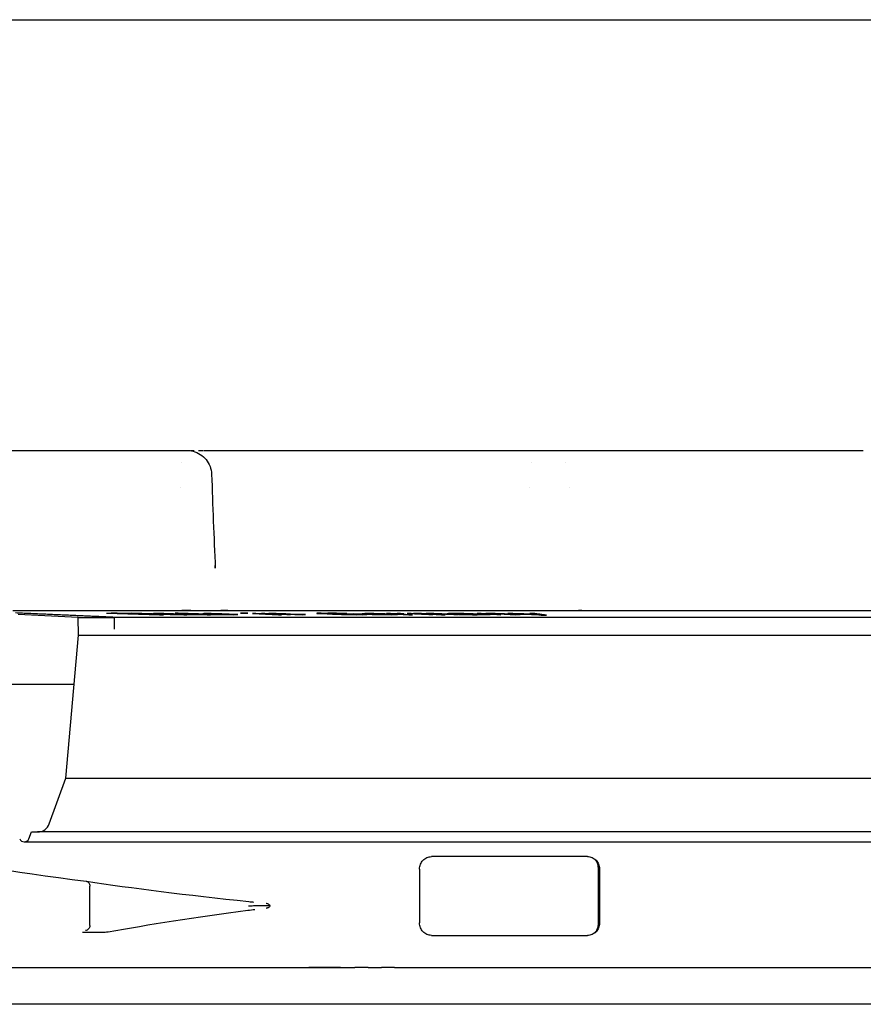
# Model space of a CAD drawing. Header units: millimetres. Extents: x -18288 to 18288, y -400 to 5820.
# Tile 22 of 26: x 2300 to 2334, y 5291 to 5331. Entities that reach past the tile are written whole.
import ezdxf

# ---------------------------------------------------------------- set-up
doc = ezdxf.new("R2010")
doc.units = ezdxf.units.MM
doc.header["$LTSCALE"] = 20
doc.layers.add('_Sichtbarkanten', color=7, linetype='Continuous', lineweight=25)

msp = doc.modelspace()

# ---------------------------------------------------------------- linework, layer by layer
at = {"layer": '_Sichtbarkanten'}
for p, q in [((1447.99, 5331.416), (3251.363, 5331.416)), ((2296.302, 5313.916), (2304.331, 5313.916)), ((2306.431, 5313.916), (2306.431, 5313.916)), ((2306.431, 5313.916), (2306.585, 5313.916)), ((2306.584, 5313.916), (2306.585, 5313.916)), ((2307.281, 5313.916), (2318.641, 5313.916)), ((2318.641, 5313.916), (2318.694, 5313.916)), ((2320.903, 5313.916), (2320.903, 5313.916)), ((2320.903, 5313.916), (2320.903, 5313.916)), ((2321.559, 5313.916), (2321.654, 5313.916)), ((2322.4, 5313.916), (2322.43, 5313.916)), ((2322.43, 5313.916), (2332.041, 5313.916)), ((2332.846, 5313.916), (2333.118, 5313.916)), ((2334.036, 5313.916), (2334.05, 5313.916)), ((2306.359, 5313.417), (2306.359, 5313.417)), ((2320.568, 5313.417), (2320.568, 5313.417)), ((2321.955, 5313.417), (2321.955, 5313.417)), ((2307.585, 5312.951), (2307.585, 5312.951)), ((2306.342, 5312.416), (2306.342, 5312.416)), ((2320.504, 5312.416), (2320.505, 5312.416)), ((2322.11, 5312.416), (2322.11, 5312.416)), ((2307.734, 5309.13), (2307.734, 5309.13)), ((2299.512, 5307.416), (2334.861, 5307.416)), ((2302.164, 5307.137), (2299.727, 5307.251)), ((2303.318, 5307.308), (2305.048, 5307.246)), ((2305.174, 5307.246), (2303.811, 5307.295)), ((2306.051, 5307.246), (2304.321, 5307.308)), ((2304.563, 5307.295), (2305.926, 5307.246)), ((2305.048, 5307.246), (2305.174, 5307.246)), ((2305.226, 5307.287), (2305.218, 5307.285)), ((2305.218, 5307.285), (2305.245, 5307.283)), ((2305.346, 5307.288), (2305.226, 5307.287)), ((2305.245, 5307.283), (2305.295, 5307.28)), ((2305.295, 5307.28), (2305.367, 5307.278)), ((2305.48, 5307.288), (2305.346, 5307.288)), ((2305.367, 5307.278), (2305.478, 5307.277)), ((2305.428, 5307.28), (2305.437, 5307.281)), ((2305.478, 5307.277), (2305.428, 5307.28)), ((2305.437, 5307.281), (2305.49, 5307.283)), ((2305.466, 5307.245), (2305.633, 5307.245)), ((2305.65, 5307.287), (2305.48, 5307.288)), ((2305.49, 5307.283), (2305.624, 5307.283)), ((2305.624, 5307.283), (2305.749, 5307.281)), ((2305.789, 5307.284), (2305.65, 5307.287)), ((2305.689, 5307.272), (2305.672, 5307.269)), ((2305.672, 5307.269), (2305.699, 5307.267)), ((2305.787, 5307.273), (2305.689, 5307.272)), ((2305.699, 5307.267), (2305.798, 5307.262)), ((2305.749, 5307.281), (2305.83, 5307.28)), ((2305.905, 5307.281), (2305.789, 5307.284)), ((2305.798, 5307.262), (2305.906, 5307.258)), ((2305.83, 5307.28), (2305.924, 5307.277)), ((2305.869, 5307.265), (2305.877, 5307.267)), ((2305.896, 5307.263), (2305.869, 5307.265)), ((2305.877, 5307.267), (2305.93, 5307.268)), ((2305.981, 5307.259), (2305.896, 5307.263)), ((2306.035, 5307.277), (2305.905, 5307.281)), ((2305.906, 5307.258), (2306.072, 5307.252)), ((2305.924, 5307.277), (2306.032, 5307.273)), ((2305.926, 5307.246), (2306.051, 5307.246)), ((2306.053, 5307.256), (2305.981, 5307.259)), ((2306.611, 5307.256), (2306.035, 5307.277)), ((2306.148, 5307.253), (2306.053, 5307.256)), ((2306.072, 5307.252), (2306.247, 5307.248)), ((2306.221, 5307.308), (2306.104, 5307.308)), ((2306.104, 5307.308), (2306.843, 5307.28)), ((2306.309, 5307.251), (2306.148, 5307.253)), ((2306.175, 5307.268), (2306.391, 5307.26)), ((2307.875, 5307.246), (2306.221, 5307.308)), ((2306.281, 5307.288), (2306.222, 5307.287)), ((2306.222, 5307.287), (2306.222, 5307.284)), ((2306.222, 5307.284), (2306.258, 5307.28)), ((2306.247, 5307.248), (2306.327, 5307.247)), ((2306.258, 5307.28), (2306.305, 5307.277)), ((2306.421, 5307.288), (2306.281, 5307.288)), ((2306.305, 5307.277), (2306.422, 5307.272)), ((2306.442, 5307.251), (2306.309, 5307.251)), ((2306.327, 5307.247), (2306.452, 5307.245)), ((2306.391, 5307.26), (2306.441, 5307.257)), ((2306.55, 5307.287), (2306.421, 5307.288)), ((2306.422, 5307.272), (2306.703, 5307.262)), ((2306.433, 5307.279), (2306.457, 5307.281)), ((2306.492, 5307.275), (2306.433, 5307.279)), ((2306.441, 5307.257), (2306.482, 5307.253)), ((2306.482, 5307.253), (2306.442, 5307.251)), ((2306.452, 5307.245), (2306.586, 5307.245)), ((2306.457, 5307.281), (2306.597, 5307.281)), ((2306.574, 5307.271), (2306.492, 5307.275)), ((2306.632, 5307.285), (2306.55, 5307.287)), ((2306.785, 5307.263), (2306.574, 5307.271)), ((2306.586, 5307.245), (2306.662, 5307.247)), ((2306.597, 5307.281), (2306.726, 5307.28)), ((2306.657, 5307.249), (2306.607, 5307.252)), ((2306.607, 5307.252), (2306.737, 5307.248)), ((2306.813, 5307.25), (2306.611, 5307.256)), ((2306.749, 5307.283), (2306.632, 5307.285)), ((2306.662, 5307.247), (2306.657, 5307.249)), ((2306.703, 5307.262), (2306.868, 5307.256)), ((2306.726, 5307.28), (2306.867, 5307.277)), ((2306.737, 5307.248), (2306.831, 5307.246)), ((2306.843, 5307.28), (2306.749, 5307.283)), ((2307.008, 5307.256), (2306.785, 5307.263)), ((2306.943, 5307.246), (2306.813, 5307.25)), ((2306.831, 5307.246), (2306.943, 5307.246)), ((2306.867, 5307.277), (2307.019, 5307.273)), ((2306.868, 5307.256), (2306.961, 5307.254)), ((2306.961, 5307.254), (2307.137, 5307.25)), ((2307.149, 5307.253), (2307.008, 5307.256)), ((2307.019, 5307.273), (2307.371, 5307.26)), ((2307.137, 5307.25), (2307.278, 5307.247)), ((2307.278, 5307.252), (2307.149, 5307.253)), ((2307.232, 5307.285), (2307.227, 5307.283)), ((2307.227, 5307.283), (2307.247, 5307.28)), ((2307.271, 5307.287), (2307.232, 5307.285)), ((2307.247, 5307.28), (2307.335, 5307.275)), ((2307.384, 5307.288), (2307.271, 5307.287)), ((2307.371, 5307.252), (2307.278, 5307.252)), ((2307.278, 5307.247), (2307.407, 5307.245)), ((2307.335, 5307.275), (2307.517, 5307.267)), ((2307.371, 5307.26), (2307.43, 5307.256)), ((2307.43, 5307.253), (2307.371, 5307.252)), ((2307.566, 5307.287), (2307.384, 5307.288)), ((2307.407, 5307.245), (2307.547, 5307.245)), ((2307.418, 5307.28), (2307.433, 5307.281)), ((2307.448, 5307.276), (2307.418, 5307.28)), ((2307.43, 5307.256), (2307.43, 5307.253)), ((2307.433, 5307.281), (2307.497, 5307.283)), ((2307.492, 5307.273), (2307.448, 5307.276)), ((2307.527, 5307.272), (2307.492, 5307.273)), ((2307.497, 5307.283), (2307.679, 5307.281)), ((2307.517, 5307.267), (2307.748, 5307.259)), ((2307.594, 5307.251), (2307.547, 5307.253)), ((2307.547, 5307.253), (2307.758, 5307.246)), ((2307.547, 5307.245), (2307.606, 5307.247)), ((2307.791, 5307.283), (2307.566, 5307.287)), ((2307.617, 5307.248), (2307.594, 5307.251)), ((2307.606, 5307.247), (2307.617, 5307.248)), ((2307.708, 5307.264), (2307.64, 5307.267)), ((2307.679, 5307.281), (2307.821, 5307.279)), ((2307.836, 5307.26), (2307.708, 5307.264)), ((2307.748, 5307.259), (2307.935, 5307.254)), ((2307.758, 5307.246), (2307.875, 5307.246)), ((2308.003, 5307.277), (2307.791, 5307.283)), ((2307.821, 5307.279), (2307.973, 5307.275)), ((2307.929, 5307.257), (2307.836, 5307.26)), ((2308.106, 5307.253), (2307.929, 5307.257)), ((2307.935, 5307.254), (2308.052, 5307.251)), ((2307.973, 5307.275), (2308.042, 5307.272)), ((2308.165, 5307.272), (2308.003, 5307.277)), ((2308.052, 5307.251), (2308.195, 5307.248)), ((2308.19, 5307.252), (2308.106, 5307.253)), ((2308.302, 5307.267), (2308.165, 5307.272)), ((2308.322, 5307.251), (2308.19, 5307.252)), ((2308.195, 5307.248), (2308.303, 5307.247)), ((2308.303, 5307.247), (2308.484, 5307.245)), ((2308.46, 5307.252), (2308.322, 5307.251)), ((2308.509, 5307.259), (2308.386, 5307.259)), ((2308.386, 5307.259), (2308.465, 5307.255)), ((2308.465, 5307.255), (2308.46, 5307.252)), ((2308.484, 5307.245), (2308.622, 5307.247)), ((2308.622, 5307.254), (2308.509, 5307.259)), ((2308.651, 5307.25), (2308.622, 5307.254)), ((2308.622, 5307.247), (2308.651, 5307.25)), ((2308.888, 5307.308), (2308.755, 5307.308)), ((2308.755, 5307.308), (2308.919, 5307.301)), ((2309.052, 5307.301), (2308.888, 5307.308)), ((2308.919, 5307.301), (2309.052, 5307.301)), ((2309.38, 5307.288), (2309.247, 5307.288)), ((2309.247, 5307.288), (2310.297, 5307.245)), ((2310.43, 5307.245), (2309.38, 5307.288)), ((2309.745, 5307.288), (2309.609, 5307.288)), ((2309.609, 5307.288), (2310.641, 5307.246)), ((2309.906, 5307.281), (2309.745, 5307.288)), ((2309.913, 5307.287), (2309.896, 5307.284)), ((2309.896, 5307.284), (2309.906, 5307.281)), ((2309.989, 5307.288), (2309.913, 5307.287)), ((2310.098, 5307.288), (2309.989, 5307.288)), ((2310.025, 5307.279), (2310.042, 5307.281)), ((2310.035, 5307.276), (2310.025, 5307.279)), ((2310.777, 5307.245), (2310.035, 5307.276)), ((2310.042, 5307.281), (2310.118, 5307.283)), ((2310.212, 5307.287), (2310.098, 5307.288)), ((2310.118, 5307.283), (2310.259, 5307.281)), ((2310.358, 5307.284), (2310.212, 5307.287)), ((2310.259, 5307.281), (2310.346, 5307.28)), ((2310.297, 5307.245), (2310.43, 5307.245)), ((2310.346, 5307.28), (2310.465, 5307.277)), ((2310.477, 5307.281), (2310.358, 5307.284)), ((2310.465, 5307.277), (2310.653, 5307.271)), ((2310.601, 5307.277), (2310.477, 5307.281)), ((2310.789, 5307.271), (2310.601, 5307.277)), ((2310.641, 5307.246), (2310.777, 5307.245)), ((2310.653, 5307.271), (2311.266, 5307.245)), ((2311.402, 5307.246), (2310.789, 5307.271)), ((2311.266, 5307.245), (2311.402, 5307.246)), ((2311.919, 5307.307), (2311.861, 5307.304)), ((2311.861, 5307.304), (2311.864, 5307.299)), ((2311.864, 5307.299), (2311.926, 5307.294)), ((2312.036, 5307.308), (2311.919, 5307.307)), ((2311.926, 5307.294), (2312.047, 5307.287)), ((2312.047, 5307.287), (2312.499, 5307.267)), ((2312.101, 5307.296), (2312.129, 5307.299)), ((2312.133, 5307.292), (2312.101, 5307.296)), ((2312.129, 5307.299), (2312.216, 5307.3)), ((2312.224, 5307.287), (2312.133, 5307.292)), ((2312.676, 5307.267), (2312.224, 5307.287)), ((2312.478, 5307.307), (2312.3, 5307.308)), ((2312.655, 5307.304), (2312.478, 5307.307)), ((2312.481, 5307.3), (2312.629, 5307.299)), ((2312.499, 5307.267), (2312.679, 5307.26)), ((2312.629, 5307.299), (2312.777, 5307.296)), ((2312.894, 5307.299), (2312.655, 5307.304)), ((2312.826, 5307.261), (2312.676, 5307.267)), ((2312.679, 5307.26), (2312.859, 5307.255)), ((2312.777, 5307.296), (2312.897, 5307.292)), ((2312.975, 5307.257), (2312.826, 5307.261)), ((2312.859, 5307.255), (2313.097, 5307.25)), ((2313.074, 5307.292), (2312.894, 5307.299)), ((2312.897, 5307.292), (2313.074, 5307.292)), ((2312.904, 5307.28), (2313.085, 5307.272)), ((2313.123, 5307.255), (2312.975, 5307.257)), ((2313.097, 5307.25), (2313.275, 5307.247)), ((2313.271, 5307.253), (2313.123, 5307.255)), ((2313.275, 5307.247), (2313.452, 5307.245)), ((2313.797, 5307.26), (2313.345, 5307.28)), ((2313.349, 5307.272), (2313.59, 5307.262)), ((2313.624, 5307.255), (2313.536, 5307.253)), ((2313.59, 5307.262), (2313.651, 5307.258)), ((2313.651, 5307.258), (2313.624, 5307.255)), ((2313.709, 5307.283), (2313.706, 5307.28)), ((2313.706, 5307.28), (2313.761, 5307.275)), ((2313.742, 5307.285), (2313.709, 5307.283)), ((2313.717, 5307.245), (2313.834, 5307.247)), ((2313.804, 5307.287), (2313.742, 5307.285)), ((2313.761, 5307.275), (2313.905, 5307.267)), ((2313.888, 5307.255), (2313.797, 5307.26)), ((2313.958, 5307.288), (2313.804, 5307.287)), ((2313.834, 5307.247), (2313.891, 5307.25)), ((2313.891, 5307.25), (2313.888, 5307.255)), ((2313.905, 5307.267), (2314.11, 5307.259)), ((2313.915, 5307.276), (2313.919, 5307.28)), ((2313.943, 5307.273), (2313.915, 5307.276)), ((2313.919, 5307.28), (2313.951, 5307.281)), ((2313.972, 5307.272), (2313.943, 5307.273)), ((2313.951, 5307.281), (2314.044, 5307.283)), ((2314.17, 5307.287), (2313.958, 5307.288)), ((2314.044, 5307.283), (2314.255, 5307.281)), ((2314.116, 5307.264), (2314.057, 5307.267)), ((2314.11, 5307.259), (2314.287, 5307.254)), ((2314.233, 5307.26), (2314.116, 5307.264)), ((2314.409, 5307.283), (2314.17, 5307.287)), ((2314.322, 5307.257), (2314.233, 5307.26)), ((2314.255, 5307.281), (2314.405, 5307.279)), ((2314.287, 5307.254), (2314.406, 5307.251)), ((2314.5, 5307.253), (2314.322, 5307.257)), ((2314.405, 5307.279), (2314.553, 5307.275)), ((2314.406, 5307.251), (2314.555, 5307.248)), ((2314.617, 5307.277), (2314.409, 5307.283)), ((2314.59, 5307.252), (2314.5, 5307.253)), ((2314.553, 5307.275), (2314.611, 5307.272)), ((2314.555, 5307.248), (2314.676, 5307.247)), ((2314.741, 5307.251), (2314.59, 5307.252)), ((2314.763, 5307.272), (2314.617, 5307.277)), ((2314.676, 5307.247), (2314.888, 5307.245)), ((2314.847, 5307.288), (2314.691, 5307.288)), ((2314.691, 5307.288), (2315.594, 5307.245)), ((2314.925, 5307.252), (2314.741, 5307.251)), ((2314.879, 5307.267), (2314.763, 5307.272)), ((2315.016, 5307.28), (2314.847, 5307.288)), ((2314.888, 5307.245), (2315.072, 5307.247)), ((2315.054, 5307.259), (2314.901, 5307.259)), ((2314.901, 5307.259), (2314.958, 5307.255)), ((2314.958, 5307.255), (2314.925, 5307.252)), ((2315.022, 5307.283), (2315.016, 5307.28)), ((2315.059, 5307.285), (2315.022, 5307.283)), ((2315.139, 5307.254), (2315.054, 5307.259)), ((2315.125, 5307.287), (2315.059, 5307.285)), ((2315.072, 5307.247), (2315.135, 5307.25)), ((2315.253, 5307.288), (2315.125, 5307.287)), ((2315.135, 5307.25), (2315.139, 5307.254)), ((2315.166, 5307.277), (2315.235, 5307.28)), ((2315.185, 5307.272), (2315.166, 5307.277)), ((2315.75, 5307.245), (2315.185, 5307.272)), ((2315.235, 5307.28), (2315.394, 5307.281)), ((2315.394, 5307.281), (2315.253, 5307.288)), ((2315.692, 5307.288), (2315.532, 5307.288)), ((2315.532, 5307.288), (2316.404, 5307.246)), ((2315.594, 5307.245), (2315.75, 5307.245)), ((2315.773, 5307.284), (2315.692, 5307.288)), ((2315.783, 5307.287), (2315.773, 5307.284)), ((2315.852, 5307.288), (2315.783, 5307.287)), ((2315.979, 5307.288), (2315.852, 5307.288)), ((2315.882, 5307.279), (2315.892, 5307.281)), ((2316.564, 5307.246), (2315.882, 5307.279)), ((2315.892, 5307.281), (2315.961, 5307.283)), ((2315.961, 5307.283), (2316.025, 5307.283)), ((2316.103, 5307.287), (2315.979, 5307.288)), ((2316.025, 5307.283), (2316.116, 5307.281)), ((2316.28, 5307.283), (2316.103, 5307.287)), ((2316.116, 5307.281), (2316.175, 5307.28)), ((2316.175, 5307.28), (2316.262, 5307.277)), ((2316.262, 5307.277), (2316.916, 5307.245)), ((2316.295, 5307.287), (2316.28, 5307.283)), ((2316.363, 5307.288), (2316.295, 5307.287)), ((2316.491, 5307.288), (2316.363, 5307.288)), ((2316.399, 5307.28), (2316.404, 5307.281)), ((2316.422, 5307.277), (2316.399, 5307.28)), ((2316.404, 5307.281), (2316.44, 5307.283)), ((2316.404, 5307.246), (2316.564, 5307.246)), ((2317.076, 5307.245), (2316.422, 5307.277)), ((2316.44, 5307.283), (2316.536, 5307.283)), ((2316.615, 5307.287), (2316.491, 5307.288)), ((2316.536, 5307.283), (2316.628, 5307.281)), ((2316.733, 5307.284), (2316.615, 5307.287)), ((2316.628, 5307.281), (2316.687, 5307.28)), ((2316.687, 5307.28), (2316.773, 5307.277)), ((2316.933, 5307.278), (2316.733, 5307.284)), ((2316.773, 5307.277), (2317.428, 5307.246)), ((2316.916, 5307.245), (2317.076, 5307.245)), ((2317.588, 5307.246), (2316.933, 5307.278)), ((2317.164, 5307.285), (2317.15, 5307.283)), ((2317.15, 5307.283), (2317.17, 5307.28)), ((2317.203, 5307.287), (2317.164, 5307.285)), ((2317.17, 5307.28), (2317.222, 5307.278)), ((2317.408, 5307.288), (2317.203, 5307.287)), ((2317.222, 5307.278), (2317.386, 5307.277)), ((2317.367, 5307.28), (2317.407, 5307.281)), ((2317.386, 5307.277), (2317.367, 5307.28)), ((2317.407, 5307.281), (2317.512, 5307.283)), ((2317.605, 5307.288), (2317.408, 5307.288)), ((2317.428, 5307.246), (2317.588, 5307.246)), ((2317.51, 5307.269), (2317.496, 5307.267)), ((2317.496, 5307.267), (2317.535, 5307.262)), ((2317.589, 5307.272), (2317.51, 5307.269)), ((2317.512, 5307.283), (2317.709, 5307.283)), ((2317.535, 5307.262), (2317.614, 5307.258)), ((2317.761, 5307.273), (2317.589, 5307.272)), ((2317.828, 5307.287), (2317.605, 5307.288)), ((2317.614, 5307.258), (2317.751, 5307.252)), ((2317.706, 5307.263), (2317.72, 5307.265)), ((2317.752, 5307.259), (2317.706, 5307.263)), ((2317.709, 5307.283), (2317.867, 5307.281)), ((2317.72, 5307.265), (2317.76, 5307.267)), ((2317.751, 5307.252), (2317.928, 5307.248)), ((2317.804, 5307.256), (2317.752, 5307.259)), ((2317.76, 5307.267), (2317.865, 5307.268)), ((2317.889, 5307.253), (2317.804, 5307.256)), ((2317.979, 5307.284), (2317.828, 5307.287)), ((2317.867, 5307.281), (2317.959, 5307.28)), ((2318.073, 5307.251), (2317.889, 5307.253)), ((2317.928, 5307.248), (2318.02, 5307.247)), ((2317.959, 5307.28), (2318.044, 5307.277)), ((2318.097, 5307.281), (2317.979, 5307.284)), ((2318.02, 5307.247), (2318.178, 5307.245)), ((2318.044, 5307.277), (2318.122, 5307.273)), ((2318.27, 5307.251), (2318.073, 5307.251)), ((2318.209, 5307.277), (2318.097, 5307.281)), ((2318.178, 5307.245), (2318.375, 5307.245)), ((2318.626, 5307.256), (2318.209, 5307.277)), ((2318.227, 5307.268), (2318.384, 5307.26)), ((2318.383, 5307.253), (2318.27, 5307.251)), ((2318.535, 5307.288), (2318.366, 5307.288)), ((2318.366, 5307.288), (2319.168, 5307.246)), ((2318.375, 5307.245), (2318.513, 5307.247)), ((2318.403, 5307.257), (2318.383, 5307.253)), ((2318.384, 5307.26), (2318.403, 5307.257)), ((2318.513, 5307.247), (2318.56, 5307.249)), ((2318.66, 5307.281), (2318.535, 5307.288)), ((2318.56, 5307.249), (2318.54, 5307.252)), ((2318.54, 5307.252), (2318.652, 5307.248)), ((2318.79, 5307.25), (2318.626, 5307.256)), ((2318.652, 5307.248), (2318.737, 5307.246)), ((2318.677, 5307.284), (2318.66, 5307.281)), ((2318.728, 5307.287), (2318.677, 5307.284)), ((2318.838, 5307.288), (2318.728, 5307.287)), ((2318.737, 5307.246), (2318.901, 5307.246)), ((2318.76, 5307.276), (2318.778, 5307.279)), ((2319.337, 5307.245), (2318.76, 5307.276)), ((2318.778, 5307.279), (2318.828, 5307.281)), ((2318.901, 5307.246), (2318.79, 5307.25)), ((2318.828, 5307.281), (2318.938, 5307.283)), ((2318.973, 5307.288), (2318.838, 5307.288)), ((2318.938, 5307.283), (2319.098, 5307.281)), ((2319.099, 5307.287), (2318.973, 5307.288)), ((2319.098, 5307.281), (2319.19, 5307.28)), ((2319.25, 5307.284), (2319.099, 5307.287)), ((2319.168, 5307.246), (2319.337, 5307.245)), ((2319.19, 5307.28), (2319.308, 5307.277)), ((2319.367, 5307.281), (2319.25, 5307.284)), ((2319.308, 5307.277), (2319.467, 5307.271)), ((2319.476, 5307.277), (2319.367, 5307.281)), ((2319.467, 5307.271), (2319.943, 5307.245)), ((2319.635, 5307.271), (2319.476, 5307.277)), ((2319.822, 5307.288), (2319.616, 5307.288)), ((2320.111, 5307.246), (2319.635, 5307.271)), ((2319.943, 5307.245), (2320.111, 5307.246)), ((2320.717, 5307.288), (2320.51, 5307.288)), ((2320.769, 5307.251), (2320.973, 5307.224)), ((2320.973, 5307.224), (2321.18, 5307.224)), ((2302.164, 5307.137), (2303.636, 5307.137)), ((2302.177, 5306.416), (2302.164, 5307.137)), ((2303.331, 5307.15), (2334.561, 5307.15)), ((2303.644, 5306.659), (2303.636, 5307.137)), ((2301.668, 5300.609), (2302.177, 5306.416)), ((2302.177, 5306.416), (2397.144, 5306.416)), ((2298.081, 5304.416), (2302.002, 5304.416)), ((2300.991, 5298.746), (2301.668, 5300.609)), ((2301.668, 5300.609), (2397.652, 5300.609)), ((2300.162, 5298.14), (2300.277, 5298.417)), ((2300.277, 5298.417), (2300.521, 5298.417)), ((2398.833, 5298.417), (2300.521, 5298.417)), ((2299.977, 5298.017), (2399.377, 5298.017)), ((2316.03, 5296.911), (2316.03, 5294.721)), ((2323.338, 5296.921), (2323.338, 5294.711)), ((2302.644, 5294.618), (2302.644, 5296.217)), ((2290.327, 5292.916), (2310.817, 5292.916)), ((2310.817, 5292.916), (2313.405, 5292.916)), ((2313.944, 5292.916), (2314.479, 5292.916)), ((2315.019, 5292.916), (2315.57, 5292.916)), ((2315.57, 5292.916), (2315.889, 5292.916)), ((2315.889, 5292.916), (2316.467, 5292.916)), ((2316.467, 5292.916), (2398.642, 5292.916)), ((2410.677, 5291.416), (2288.677, 5291.416))]:
    msp.add_line(p, q, dxfattribs=at)
for centre, radius, start, end in [((2300.521, 5298.917), 0.5, 270, 340), ((2299.977, 5298.217), 0.2, 202.6613, 337.3387)]:
    msp.add_arc(centre, radius, start, end, dxfattribs=at)
for centre, major_axis, ratio, start_param, end_param in [((2320.903, 5312.916), (0, 1), 0.387385, 0.000002, 0.000123), ((2321.099, 5312.916), (0, 1), 0.987867, 6.282933, 6.283189), ((2302.03, 5313.542), (51.576, -0.219), 0.120804, 4.73788, 4.741526), ((2305.61, 5313.55), (51.606, 0.22), 0.120874, 4.683236, 4.68688), ((2306.17, 5313.28), (53.422, 0.039), 0.112431, 4.705138, 4.709728), ((2306.313, 5313.255), (53.248, 0.039), 0.112434, 4.705114, 4.709719), ((2306.378, 5307.916), (0, -0.5), 0.125347, 6.283174, 6.2832), ((2307.977, 6961.116), (-0.104, -1653.849), 0.588943, 6.282945, 6.283625), ((2312.266, 5313.438), (71.978, 0.011), 0.085159, 4.709174, 4.712852), ((2312.447, 5313.401), (71.64, 0.011), 0.085169, 4.709158, 4.712854), ((2314.311, 5313.351), (71.038, 0.133), 0.08544, 4.692425, 4.698637), ((2314.104, 5313.296), (70.582, 0.099), 0.085331, 4.697826, 4.701577), ((2313.502, 5313.186), (69.634, 0.011), 0.08519, 4.709064, 4.712866), ((2313.683, 5313.151), (69.302, 0.011), 0.085208, 4.709048, 4.712868), ((2314.45, 6961.116), (-0.123, -1653.849), 0.730663, 6.282962, 6.283643), ((2318.326, 5313.281), (78.856, 0.038), 0.076182, 4.705182, 4.709771), ((2318.43, 5313.255), (78.591, 0.038), 0.076176, 4.705159, 4.709763), ((2349.677, 5296.264), (-57.75, 0.602), 0.017077, 5.19572, 5.324186), ((2309.92, 5294.492), (5.549, 0.593), 0.148564, 1.659965, 1.659983), ((2349.677, 5295.368), (57.75, 0.602), 0.017077, 4.100592, 4.229058)]:
    msp.add_ellipse(centre, major_axis=major_axis, ratio=ratio, start_param=start_param, end_param=end_param, dxfattribs=at)
for points, knots in [([(2304.331, 5313.916), (2304.404, 5313.916), (2304.482, 5313.916), (2304.565, 5313.916), (2304.566, 5313.916)], [0, 0, 0, 0, 0.1428571, 0.1435786, 0.1435786, 0.1435786, 0.1435786]), ([(2304.819, 5313.916), (2304.821, 5313.916), (2304.909, 5313.916), (2305, 5313.916), (2305.092, 5313.916)], [0.2818997, 0.2818997, 0.2818997, 0.2818997, 0.2857143, 0.4178194, 0.4178194, 0.4178194, 0.4178194]), ([(2305.333, 5313.916), (2305.362, 5313.916), (2305.441, 5313.916), (2305.522, 5313.916), (2305.572, 5313.916)], [0.5307531, 0.5307531, 0.5307531, 0.5307531, 0.5714286, 0.6386462, 0.6386462, 0.6386462, 0.6386462]), ([(2305.891, 5313.916), (2305.955, 5313.916), (2306.054, 5313.916), (2306.152, 5313.916), (2306.186, 5313.916)], [0.7755884, 0.7755884, 0.7755884, 0.7755884, 0.8571429, 0.898775, 0.898775, 0.898775, 0.898775]), ([(2306.585, 5313.916), (2306.627, 5313.916), (2306.669, 5313.914), (2306.752, 5313.903), (2306.793, 5313.895), (2306.935, 5313.859), (2307.035, 5313.816), (2307.214, 5313.701), (2307.295, 5313.628), (2307.429, 5313.463), (2307.483, 5313.369), (2307.559, 5313.168), (2307.581, 5313.059), (2307.585, 5312.951)], [0, 0, 0, 0, 0.0125805, 0.0125805, 0.0249658, 0.0249658, 0.0568294, 0.0568294, 0.0886938, 0.0886938, 0.1205347, 0.1205347, 0.1530312, 0.1530312, 0.1530312, 0.1530312]), ([(2318.641, 5313.916), (2318.737, 5313.916), (2318.836, 5313.916), (2318.937, 5313.916), (2318.938, 5313.916)], [0, 0, 0, 0, 0.1428571, 0.1432665, 0.1432665, 0.1432665, 0.1432665]), ([(2319.245, 5313.916), (2319.246, 5313.916), (2319.354, 5313.916), (2319.574, 5313.916), (2319.799, 5313.916), (2319.915, 5313.916), (2319.92, 5313.916)], [0.2840302, 0.2840302, 0.2840302, 0.2840302, 0.2857143, 0.4285714, 0.5714286, 0.5776407, 0.5776407, 0.5776407, 0.5776407]), ([(2320.19, 5313.916), (2320.207, 5313.916), (2320.302, 5313.916), (2320.397, 5313.916), (2320.475, 5313.916)], [0.6925969, 0.6925969, 0.6925969, 0.6925969, 0.7142857, 0.8136656, 0.8136656, 0.8136656, 0.8136656]), ([(2320.903, 5313.916), (2320.911, 5313.916), (2320.918, 5313.916), (2320.926, 5313.916), (2320.934, 5313.916), (2320.941, 5313.916), (2320.949, 5313.916), (2320.957, 5313.916), (2320.965, 5313.916), (2320.973, 5313.916), (2320.98, 5313.916), (2320.988, 5313.916), (2320.996, 5313.916), (2321.003, 5313.916), (2321.011, 5313.916), (2321.018, 5313.916), (2321.025, 5313.916), (2321.032, 5313.916), (2321.038, 5313.916), (2321.045, 5313.916), (2321.051, 5313.916), (2321.056, 5313.916), (2321.062, 5313.916), (2321.067, 5313.916), (2321.072, 5313.916), (2321.077, 5313.916), (2321.081, 5313.916), (2321.084, 5313.916), (2321.088, 5313.916), (2321.091, 5313.916), (2321.094, 5313.916), (2321.096, 5313.916), (2321.098, 5313.916), (2321.099, 5313.916)], [0, 0, 0, 0, 0.090909, 0.090909, 0.090909, 0.181818, 0.181818, 0.181818, 0.272727, 0.272727, 0.272727, 0.363636, 0.363636, 0.363636, 0.454545, 0.454545, 0.454545, 0.545455, 0.545455, 0.545455, 0.636364, 0.636364, 0.636364, 0.727273, 0.727273, 0.727273, 0.818182, 0.818182, 0.818182, 0.909091, 0.909091, 0.909091, 1, 1, 1, 1]), ([(2321.216, 5313.916), (2321.238, 5313.916), (2321.292, 5313.916), (2321.357, 5313.916), (2321.396, 5313.916)], [0.2017563, 0.2017563, 0.2017563, 0.2017563, 0.2857143, 0.3858091, 0.3858091, 0.3858091, 0.3858091]), ([(2332.041, 5313.916), (2332.128, 5313.916), (2332.216, 5313.916), (2332.305, 5313.916), (2332.31, 5313.916), (2332.316, 5313.916), (2332.321, 5313.916), (2332.405, 5313.916), (2332.49, 5313.916), (2332.576, 5313.916), (2332.586, 5313.916), (2332.597, 5313.916), (2332.607, 5313.916), (2332.688, 5313.916), (2332.768, 5313.916), (2332.848, 5313.916), (2332.864, 5313.916), (2332.879, 5313.916), (2332.895, 5313.916), (2332.969, 5313.916), (2333.043, 5313.916), (2333.116, 5313.916), (2333.136, 5313.916), (2333.156, 5313.916), (2333.176, 5313.916), (2333.243, 5313.916), (2333.309, 5313.916), (2333.374, 5313.916), (2333.398, 5313.916), (2333.422, 5313.916), (2333.446, 5313.916), (2333.505, 5313.916), (2333.562, 5313.916), (2333.618, 5313.916), (2333.646, 5313.916), (2333.673, 5313.916), (2333.699, 5313.916), (2333.749, 5313.916), (2333.798, 5313.916), (2333.845, 5313.916), (2333.875, 5313.916), (2333.903, 5313.916), (2333.931, 5313.916), (2333.972, 5313.916), (2334.012, 5313.916), (2334.05, 5313.916)], [0, 0, 0, 0, 0.125, 0.125, 0.125, 0.132216, 0.132216, 0.132216, 0.25, 0.25, 0.25, 0.264405, 0.264405, 0.264405, 0.375, 0.375, 0.375, 0.396649, 0.396649, 0.396649, 0.5, 0.5, 0.5, 0.528876, 0.528876, 0.528876, 0.625, 0.625, 0.625, 0.66112, 0.66112, 0.66112, 0.75, 0.75, 0.75, 0.793293, 0.793293, 0.793293, 0.875, 0.875, 0.875, 0.925706, 0.925706, 0.925706, 1, 1, 1, 1]), ([(2305.366, 5307.252), (2305.165, 5307.258), (2304.962, 5307.264), (2304.758, 5307.27), (2304.553, 5307.277), (2304.346, 5307.283), (2304.138, 5307.289), (2303.929, 5307.295), (2303.719, 5307.302), (2303.506, 5307.308)], [0, 0, 0, 0, 0.333333, 0.333333, 0.333333, 0.666667, 0.666667, 0.666667, 1, 1, 1, 1]), ([(2303.811, 5307.295), (2304, 5307.289), (2304.187, 5307.284), (2304.373, 5307.278), (2304.558, 5307.273), (2304.742, 5307.267), (2304.924, 5307.262), (2305.106, 5307.256), (2305.287, 5307.251), (2305.466, 5307.245)], [0, 0, 0, 0, 0.333333, 0.333333, 0.333333, 0.666667, 0.666667, 0.666667, 1, 1, 1, 1]), ([(2304.133, 5307.308), (2304.274, 5307.302), (2304.413, 5307.295), (2304.551, 5307.289), (2304.69, 5307.283), (2304.827, 5307.277), (2304.962, 5307.27), (2305.098, 5307.264), (2305.233, 5307.258), (2305.366, 5307.252)], [0, 0, 0, 0, 0.333333, 0.333333, 0.333333, 0.666667, 0.666667, 0.666667, 1, 1, 1, 1]), ([(2305.633, 5307.245), (2305.518, 5307.251), (2305.401, 5307.256), (2305.283, 5307.262), (2305.165, 5307.267), (2305.046, 5307.273), (2304.926, 5307.278), (2304.806, 5307.284), (2304.685, 5307.289), (2304.563, 5307.295)], [0, 0, 0, 0, 0.333333, 0.333333, 0.333333, 0.666667, 0.666667, 0.666667, 1, 1, 1, 1]), ([(2308.042, 5307.272), (2307.985, 5307.272), (2307.927, 5307.272), (2307.87, 5307.272), (2307.813, 5307.272), (2307.756, 5307.272), (2307.698, 5307.272), (2307.641, 5307.272), (2307.584, 5307.272), (2307.527, 5307.272)], [0, 0, 0, 0, 0.333333, 0.333333, 0.333333, 0.666667, 0.666667, 0.666667, 1, 1, 1, 1]), ([(2314.611, 5307.272), (2314.54, 5307.272), (2314.469, 5307.272), (2314.398, 5307.272), (2314.327, 5307.272), (2314.256, 5307.272), (2314.185, 5307.272), (2314.114, 5307.272), (2314.043, 5307.272), (2313.972, 5307.272)], [0, 0, 0, 0, 0.333333, 0.333333, 0.333333, 0.666667, 0.666667, 0.666667, 1, 1, 1, 1]), ([(2321.18, 5307.224), (2321.13, 5307.231), (2321.08, 5307.238), (2321.029, 5307.245), (2320.978, 5307.252), (2320.927, 5307.259), (2320.875, 5307.266), (2320.823, 5307.273), (2320.77, 5307.281), (2320.717, 5307.288)], [0, 0, 0, 0, 0.3333333, 0.3333333, 0.3333333, 0.6666667, 0.6666667, 0.6666667, 1, 1, 1, 1]), ([(2293.427, 5298.526), (2293.427, 5298.421), (2294.029, 5297.977), (2296.981, 5297.219), (2299.391, 5296.814), (2302.497, 5296.415)], [0, 0, 0, 0, 1.563816, 1.563816, 3.26886, 3.26886, 3.26886, 3.26886]), ([(2316.03, 5296.911), (2316.03, 5296.977), (2316.044, 5297.046), (2316.094, 5297.169), (2316.131, 5297.224), (2316.216, 5297.314), (2316.271, 5297.352), (2316.39, 5297.404), (2316.454, 5297.416), (2316.514, 5297.417), (2316.516, 5297.417), (2316.517, 5297.417)], [0, 0, 0, 0, 0.01966702, 0.01966702, 0.03933403, 0.03933403, 0.06094973, 0.06094973, 0.08256543, 0.08256543, 0.08312196, 0.08312196, 0.08312196, 0.08312196]), ([(2322.848, 5297.417), (2322.908, 5297.417), (2322.974, 5297.405), (2323.097, 5297.354), (2323.154, 5297.314), (2323.241, 5297.224), (2323.277, 5297.17), (2323.325, 5297.05), (2323.338, 5296.984), (2323.338, 5296.921)], [0.24039618, 0.24039618, 0.24039618, 0.24039618, 0.26093811, 0.26093811, 0.28204217, 0.28204217, 0.30073101, 0.30073101, 0.31941986, 0.31941986, 0.31941986, 0.31941986]), ([(2323.137, 5297.322), (2323.138, 5297.32), (2323.14, 5297.319), (2323.141, 5297.317), (2323.158, 5297.299), (2323.174, 5297.28), (2323.188, 5297.259), (2323.203, 5297.239), (2323.215, 5297.217), (2323.226, 5297.195), (2323.237, 5297.172), (2323.246, 5297.149), (2323.254, 5297.125), (2323.262, 5297.101), (2323.268, 5297.076), (2323.272, 5297.05), (2323.275, 5297.025), (2323.277, 5296.999), (2323.278, 5296.974)], [0.4920174, 0.4920174, 0.4920174, 0.4920174, 0.5, 0.5, 0.5, 0.6, 0.6, 0.6, 0.7, 0.7, 0.7, 0.8, 0.8, 0.8, 0.9, 0.9, 0.9, 1, 1, 1, 1]), ([(2302.497, 5296.415), (2302.502, 5296.414), (2302.507, 5296.413), (2302.524, 5296.409), (2302.535, 5296.405), (2302.566, 5296.39), (2302.584, 5296.375), (2302.614, 5296.339), (2302.625, 5296.317), (2302.641, 5296.269), (2302.645, 5296.243), (2302.644, 5296.217)], [-0.02943975, -0.02943975, -0.02943975, -0.02943975, -0.0274175, -0.0274175, -0.02335251, -0.02335251, -0.01563134, -0.01563134, -0.00791279, -0.00791279, 0, 0, 0, 0]), ([(2309.19, 5295.409), (2309.171, 5295.409), (2309.153, 5295.409), (2309.133, 5295.409), (2309.103, 5295.408), (2309.089, 5295.408), (2309.087, 5295.408), (2309.081, 5295.408)], [0, 0, 0, 0, 0.0086506, 0.0086506, 0.01010326, 0.01010326, 0.01070091, 0.01070091, 0.01070091, 0.01070091]), ([(2309.233, 5295.41), (2309.226, 5295.41), (2309.219, 5295.41), (2309.211, 5295.41), (2309.204, 5295.41), (2309.197, 5295.41), (2309.19, 5295.409)], [0.0000001, 0.0000001, 0.0000001, 0.0000001, 0.5, 0.5, 0.5, 1, 1, 1, 1]), ([(2309.805, 5295.525), (2309.806, 5295.524), (2309.806, 5295.524), (2309.823, 5295.521), (2309.839, 5295.516), (2309.87, 5295.504), (2309.884, 5295.497), (2309.897, 5295.489)], [-0.009937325, -0.009937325, -0.009937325, -0.009937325, -0.009778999, -0.009778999, -0.004634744, -0.004634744, -0.000000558, -0.000000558, -0.000000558, -0.000000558]), ([(2309.902, 5295.352), (2309.9, 5295.351), (2309.897, 5295.349), (2309.895, 5295.348), (2309.887, 5295.343), (2309.878, 5295.338), (2309.868, 5295.334), (2309.865, 5295.332), (2309.862, 5295.331), (2309.859, 5295.33), (2309.852, 5295.327), (2309.846, 5295.325), (2309.839, 5295.322), (2309.829, 5295.319), (2309.818, 5295.316), (2309.807, 5295.313)], [0, 0, 0, 0, 0.0899634, 0.0899634, 0.0899634, 0.4038226, 0.4038226, 0.4038226, 0.5, 0.5, 0.5, 0.7073662, 0.7073662, 0.7073662, 0.9999988, 0.9999988, 0.9999988, 0.9999988]), ([(2309.817, 5295.522), (2309.817, 5295.522), (2309.818, 5295.522), (2309.82, 5295.521), (2309.821, 5295.521), (2309.823, 5295.52)], [0.041189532, 0.041189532, 0.041189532, 0.041189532, 0.043870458, 0.043870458, 0.046109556, 0.046109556, 0.046109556, 0.046109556]), ([(2309.897, 5295.489), (2309.909, 5295.481), (2309.921, 5295.472), (2309.938, 5295.456), (2309.943, 5295.449), (2309.953, 5295.435), (2309.957, 5295.427), (2309.961, 5295.42)], [-0.009695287, -0.009695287, -0.009695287, -0.009695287, -0.00533432, -0.00533432, -0.002618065, -0.002618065, 0, 0, 0, 0]), ([(2309.961, 5295.42), (2309.955, 5295.406), (2309.946, 5295.392), (2309.925, 5295.369), (2309.914, 5295.36), (2309.902, 5295.352)], [-0.009589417, -0.009589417, -0.009589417, -0.009589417, -0.004212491, -0.004212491, -0.000001, -0.000001, -0.000001, -0.000001]), ([(2302.644, 5294.618), (2302.643, 5294.59), (2302.637, 5294.564), (2302.618, 5294.516), (2302.605, 5294.495), (2302.572, 5294.458), (2302.553, 5294.444), (2302.497, 5294.417), (2302.468, 5294.418), (2302.464, 5294.418), (2302.464, 5294.418), (2302.464, 5294.418)], [-0.003136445, -0.003136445, -0.003136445, -0.003136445, -0.002450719, -0.002450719, -0.001786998, -0.001786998, -0.00112257, -0.00112257, 0, 0, 0.00013016, 0.00013016, 0.00013016, 0.00013016]), ([(2316.517, 5294.216), (2316.516, 5294.216), (2316.514, 5294.216), (2316.454, 5294.216), (2316.39, 5294.229), (2316.271, 5294.28), (2316.216, 5294.319), (2316.131, 5294.409), (2316.094, 5294.463), (2316.044, 5294.587), (2316.03, 5294.656), (2316.03, 5294.721)], [0.24569983, 0.24569983, 0.24569983, 0.24569983, 0.24625636, 0.24625636, 0.26787206, 0.26787206, 0.28948776, 0.28948776, 0.30915478, 0.30915478, 0.3288218, 0.3288218, 0.3288218, 0.3288218]), ([(2323.338, 5294.711), (2323.338, 5294.649), (2323.325, 5294.583), (2323.277, 5294.463), (2323.241, 5294.409), (2323.154, 5294.319), (2323.097, 5294.279), (2322.974, 5294.228), (2322.908, 5294.216), (2322.848, 5294.216)], [0, 0, 0, 0, 0.01868884, 0.01868884, 0.03737768, 0.03737768, 0.05848174, 0.05848174, 0.07902368, 0.07902368, 0.07902368, 0.07902368]), ([(2323.281, 5294.662), (2323.281, 5294.638), (2323.28, 5294.614), (2323.276, 5294.59), (2323.273, 5294.566), (2323.268, 5294.543), (2323.261, 5294.519), (2323.254, 5294.496), (2323.245, 5294.473), (2323.235, 5294.451), (2323.225, 5294.428), (2323.212, 5294.406), (2323.199, 5294.385), (2323.185, 5294.365), (2323.169, 5294.345), (2323.152, 5294.326), (2323.148, 5294.322), (2323.144, 5294.317), (2323.14, 5294.313)], [0, 0, 0, 0, 0.1, 0.1, 0.1, 0.2, 0.2, 0.2, 0.3, 0.3, 0.3, 0.4, 0.4, 0.4, 0.5, 0.5, 0.5, 0.523068, 0.523068, 0.523068, 0.523068])]:
    msp.add_open_spline(points, degree=3, knots=knots, dxfattribs=at)
for points in [[(2304.331, 5313.916), (2304.346, 5313.916), (2304.362, 5313.916), (2304.379, 5313.916)], [(2304.566, 5313.916), (2304.646, 5313.916), (2304.73, 5313.916), (2304.819, 5313.916)], [(2305.092, 5313.916), (2305.17, 5313.916), (2305.251, 5313.916), (2305.333, 5313.916)], [(2305.572, 5313.916), (2305.677, 5313.916), (2305.783, 5313.916), (2305.891, 5313.916)], [(2306.186, 5313.916), (2306.268, 5313.917), (2306.349, 5313.917), (2306.431, 5313.917)], [(2306.594, 5313.916), (2306.614, 5313.916), (2306.64, 5313.916), (2306.674, 5313.916)], [(2306.739, 5313.916), (2306.777, 5313.916), (2306.822, 5313.916), (2306.871, 5313.916)], [(2307.055, 5313.916), (2307.115, 5313.916), (2307.181, 5313.916), (2307.25, 5313.916)], [(2318.938, 5313.916), (2319.037, 5313.916), (2319.14, 5313.916), (2319.245, 5313.916)], [(2319.92, 5313.916), (2320.01, 5313.916), (2320.1, 5313.916), (2320.19, 5313.916)], [(2320.475, 5313.916), (2320.621, 5313.916), (2320.765, 5313.917), (2320.903, 5313.917)], [(2321.1, 5313.916), (2321.126, 5313.916), (2321.163, 5313.916), (2321.216, 5313.916)], [(2321.396, 5313.916), (2321.445, 5313.916), (2321.5, 5313.916), (2321.559, 5313.916)], [(2321.654, 5313.916), (2321.721, 5313.916), (2321.794, 5313.916), (2321.872, 5313.916)], [(2321.872, 5313.916), (2321.954, 5313.916), (2322.042, 5313.916), (2322.135, 5313.916)], [(2322.135, 5313.916), (2322.22, 5313.916), (2322.308, 5313.916), (2322.4, 5313.916)], [(2332.041, 5313.916), (2332.127, 5313.916), (2332.215, 5313.916), (2332.304, 5313.916)], [(2333.373, 5313.916), (2333.458, 5313.916), (2333.541, 5313.916), (2333.62, 5313.916)], [(2307.585, 5312.951), (2307.629, 5311.676), (2307.678, 5310.402), (2307.734, 5309.13)], [(2307.734, 5309.13), (2307.733, 5309.168), (2307.731, 5309.206), (2307.729, 5309.245)], [(2306.736, 5307.416), (2306.619, 5307.416), (2306.499, 5307.417), (2306.378, 5307.417)], [(2308.238, 5307.416), (2308.182, 5307.416), (2308.086, 5307.416), (2307.955, 5307.416)], [(2319.616, 5307.288), (2319.746, 5307.284), (2320.006, 5307.275), (2320.391, 5307.263), (2320.643, 5307.255), (2320.769, 5307.251)], [(2320.704, 5307.26), (2320.608, 5307.263), (2320.414, 5307.269), (2320.12, 5307.279), (2319.922, 5307.285), (2319.822, 5307.288)], [(2320.51, 5307.288), (2320.532, 5307.285), (2320.576, 5307.279), (2320.64, 5307.269), (2320.683, 5307.263), (2320.704, 5307.26)], [(2322.617, 5307.416), (2322.578, 5307.416), (2322.534, 5307.416), (2322.488, 5307.416)], [(2323.278, 5296.974), (2323.278, 5296.717), (2323.279, 5296.204), (2323.28, 5295.433), (2323.281, 5294.919), (2323.281, 5294.662)], [(2302.5, 5296.414), (2304.344, 5296.138), (2306.571, 5295.862), (2309.101, 5295.59)], [(2309.062, 5295.225), (2306.936, 5294.935), (2305.026, 5294.642), (2303.38, 5294.353)], [(2309.338, 5295.26), (2309.246, 5295.249), (2309.154, 5295.237), (2309.062, 5295.225)], [(2309.101, 5295.59), (2309.163, 5295.584), (2309.226, 5295.577), (2309.288, 5295.571)], [(2309.961, 5295.42), (2309.908, 5295.419), (2309.798, 5295.417), (2309.624, 5295.415), (2309.436, 5295.413), (2309.302, 5295.411), (2309.233, 5295.41)], [(2309.823, 5295.317), (2309.82, 5295.317), (2309.818, 5295.315), (2309.818, 5295.315)], [(2303.139, 5294.332), (2302.872, 5294.332), (2302.606, 5294.332), (2302.34, 5294.331)], [(2303.38, 5294.353), (2303.299, 5294.339), (2303.219, 5294.332), (2303.139, 5294.332)], [(2312.817, 5292.916), (2312.381, 5292.916), (2311.953, 5292.916), (2311.533, 5292.916)], [(2313.944, 5292.916), (2313.763, 5292.916), (2313.583, 5292.916), (2313.405, 5292.916)], [(2315.019, 5292.916), (2314.837, 5292.917), (2314.657, 5292.916), (2314.479, 5292.916)]]:
    msp.add_open_spline(points, degree=3, dxfattribs=at)
msp.add_rational_spline([(2303.636, 5307.137), (2301.708, 5307.222), (2299.625, 5307.314)], [1.21561557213, 1.18262202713, 1.14859828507], degree=2, dxfattribs=at)

doc.saveas('drawing.dxf')
